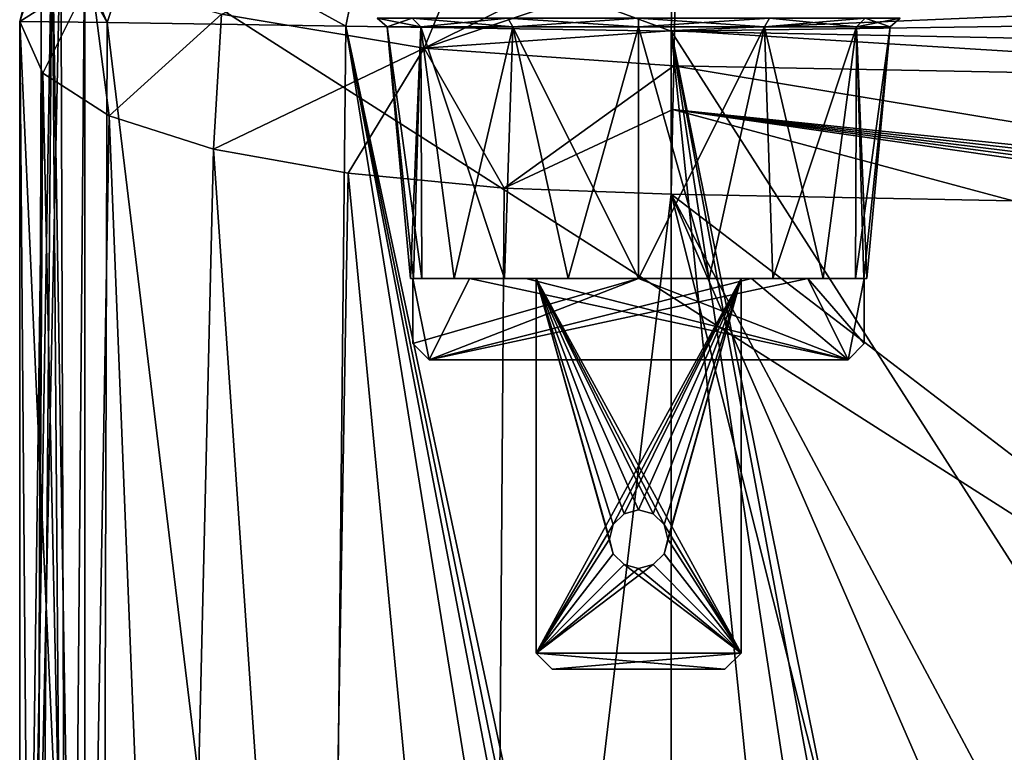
# Model space of a CAD drawing. Extents: x -200 to 200, y -434 to 356.
# Tile 4 of 256: x -194 to -164, y -396 to -373. Entities that reach past the tile are written whole.
import ezdxf

# ---------------------------------------------------------------- set-up
doc = ezdxf.new("R2010")
doc.units = 0
doc.header["$LTSCALE"] = 52.148148
for name, color, linetype in [('1', 7, 'CONTINUOUS'), ('12', 7, 'CONTINUOUS'), ('122', 7, 'CONTINUOUS'), ('125', 7, 'CONTINUOUS'), ('127', 7, 'CONTINUOUS'), ('13', 7, 'CONTINUOUS'), ('130', 7, 'CONTINUOUS'), ('131', 7, 'CONTINUOUS'), ('132', 7, 'CONTINUOUS'), ('146', 7, 'CONTINUOUS'), ('20', 7, 'CONTINUOUS'), ('243', 7, 'CONTINUOUS'), ('244', 7, 'CONTINUOUS'), ('255', 7, 'CONTINUOUS'), ('278', 7, 'CONTINUOUS'), ('279', 7, 'CONTINUOUS'), ('285', 7, 'CONTINUOUS'), ('286', 7, 'CONTINUOUS'), ('287', 7, 'CONTINUOUS'), ('288', 7, 'CONTINUOUS'), ('289', 7, 'CONTINUOUS'), ('290', 7, 'CONTINUOUS'), ('291', 7, 'CONTINUOUS'), ('292', 7, 'CONTINUOUS'), ('293', 7, 'CONTINUOUS'), ('294', 7, 'CONTINUOUS'), ('295', 7, 'CONTINUOUS'), ('296', 7, 'CONTINUOUS'), ('297', 7, 'CONTINUOUS'), ('298', 7, 'CONTINUOUS'), ('299', 7, 'CONTINUOUS'), ('300', 7, 'CONTINUOUS'), ('301', 7, 'CONTINUOUS'), ('302', 7, 'CONTINUOUS'), ('303', 7, 'CONTINUOUS'), ('304', 7, 'CONTINUOUS'), ('305', 7, 'CONTINUOUS'), ('306', 7, 'CONTINUOUS'), ('4', 7, 'CONTINUOUS'), ('6', 7, 'CONTINUOUS'), ('9', 7, 'CONTINUOUS')]:
    doc.layers.add(name, color=color, linetype=linetype)

msp = doc.modelspace()

# ---------------------------------------------------------------- linework, layer by layer
at = {"layer": '1', "color": 7, "linetype": 'CONTINUOUS'}
for points in [[(-174, -424.2, -20), (-174, -378.605, -20), (-162.557, -424.2, -20), (-174, -424.2, -20)], [(-174, -378.605, -20), (-163.507, -378.816, -20), (-159.576, -389.664, -20), (-174, -378.605, -20)], [(-162.557, -424.2, -20), (-174, -378.605, -20), (-158.546, -414.151, -20), (-162.557, -424.2, -20)], [(-158.546, -414.151, -20), (-174, -378.605, -20), (-161.521, -402.011, -20), (-158.546, -414.151, -20)], [(-161.521, -402.011, -20), (-174, -378.605, -20), (-159.576, -389.664, -20), (-161.521, -402.011, -20)]]:
    msp.add_3dface(points, dxfattribs=at)
at = {"layer": '12', "color": 7, "linetype": 'CONTINUOUS'}
for points in [[(-173.899, -373.587, -18.649), (-173.858, -371.512, -17.048), (-143.801, -372.299, -17.226), (-173.899, -373.587, -18.649)], [(-148.644, -375.146, -19.179), (-173.899, -373.587, -18.649), (-143.801, -372.299, -17.226), (-148.644, -375.146, -19.179)], [(-173.921, -374.667, -19.192), (-173.899, -373.587, -18.649), (-148.644, -375.146, -19.179), (-173.921, -374.667, -19.192)], [(-173.948, -376.006, -19.656), (-173.921, -374.667, -19.192), (-152.29, -378.256, -19.969), (-173.948, -376.006, -19.656)], [(-152.29, -378.256, -19.969), (-173.921, -374.667, -19.192), (-148.644, -375.146, -19.179), (-152.29, -378.256, -19.969)], [(-174, -378.605, -20), (-173.948, -376.006, -19.656), (-163.507, -378.816, -20), (-174, -378.605, -20)], [(-173.948, -376.006, -19.656), (-153.013, -379.027, -20), (-163.507, -378.816, -20), (-173.948, -376.006, -19.656)], [(-153.013, -379.027, -20), (-173.948, -376.006, -19.656), (-152.833, -378.825, -19.998), (-153.013, -379.027, -20)], [(-152.661, -378.635, -19.992), (-173.948, -376.006, -19.656), (-152.474, -378.442, -19.982), (-152.661, -378.635, -19.992)], [(-173.948, -376.006, -19.656), (-152.661, -378.635, -19.992), (-152.833, -378.825, -19.998), (-173.948, -376.006, -19.656)], [(-152.474, -378.442, -19.982), (-173.948, -376.006, -19.656), (-152.29, -378.256, -19.969), (-152.474, -378.442, -19.982)]]:
    msp.add_3dface(points, dxfattribs=at)
at = {"layer": '122', "color": 7, "linetype": 'CONTINUOUS'}
for points in [[(-166.824, -420.663, 20), (-165.004, -421.912, 20), (-174, -373.604, 20), (-166.824, -420.663, 20)], [(-165.004, -421.912, 20), (-163.933, -423.693, 20), (-174, -373.604, 20), (-165.004, -421.912, 20)], [(-163.933, -423.693, 20), (-138.417, -429.2, 20), (-174, -373.604, 20), (-163.933, -423.693, 20)], [(-174, -373.604, 20), (-138.417, -429.2, 20), (-134.228, -374.405, 20), (-174, -373.604, 20)], [(-169.255, -420.2, 20), (-166.824, -420.663, 20), (-174, -373.604, 20), (-169.255, -420.2, 20)], [(-174, -420.2, 20), (-169.255, -420.2, 20), (-174, -373.604, 20), (-174, -420.2, 20)]]:
    msp.add_3dface(points, dxfattribs=at)
at = {"layer": '125', "color": 7, "linetype": 'CONTINUOUS'}
for points in [[(-194, -429.2, 0.025), (-192.737, -369.98, 0.025), (-192.536, -432.736, 0.025), (-194, -429.2, 0.025)], [(-193.009, -370.314, 0.025), (-192.737, -369.98, 0.025), (-194, -429.2, 0.025), (-193.009, -370.314, 0.025)], [(-192.737, -369.98, 0.025), (-192, -370.241, 0.025), (-192.536, -432.736, 0.025), (-192.737, -369.98, 0.025)], [(-192, -370.241, 0.025), (-192, -432.2, 0.025), (-192.536, -432.736, 0.025), (-192, -370.241, 0.025)], [(-194, -373.302, 0.025), (-193.009, -370.314, 0.025), (-194, -429.2, 0.025), (-194, -373.302, 0.025)]]:
    msp.add_3dface(points, dxfattribs=at)
at = {"layer": '127', "color": 7, "linetype": 'CONTINUOUS'}
for points in [[(-192, -370.241, 0.025), (-192, -370.241), (-192, -432.2), (-192, -370.241, 0.025)], [(-192, -432.2, 0.025), (-192, -370.241, 0.025), (-192, -432.2), (-192, -432.2, 0.025)]]:
    msp.add_3dface(points, dxfattribs=at)
at = {"layer": '13', "color": 7, "linetype": 'CONTINUOUS'}
for points in [[(-187.802, -373.086, -13.117), (-179.904, -370.029, -14.353), (-181.587, -374.125, -17.542), (-187.802, -373.086, -13.117)], [(-179.904, -370.029, -14.353), (-173.832, -370.257, -15.503), (-181.587, -374.125, -17.542), (-179.904, -370.029, -14.353)], [(-181.587, -374.125, -17.542), (-173.832, -370.257, -15.503), (-173.858, -371.512, -17.048), (-181.587, -374.125, -17.542)], [(-194, -373.302, -0.025), (-193.332, -370.709, -0.025), (-191.806, -371.916, -6.941), (-194, -373.302, -0.025)], [(-173.899, -373.587, -18.649), (-181.587, -374.125, -17.542), (-173.858, -371.512, -17.048), (-173.899, -373.587, -18.649)], [(-193.293, -374.898, -5.27), (-194, -373.302, -0.025), (-191.806, -371.916, -6.941), (-193.293, -374.898, -5.27)], [(-191.256, -376.208, -10.111), (-193.293, -374.898, -5.27), (-191.806, -371.916, -6.941), (-191.256, -376.208, -10.111)], [(-191.256, -376.208, -10.111), (-191.806, -371.916, -6.941), (-187.802, -373.086, -13.117), (-191.256, -376.208, -10.111)], [(-188.054, -377.232, -14.23), (-191.256, -376.208, -10.111), (-187.802, -373.086, -13.117), (-188.054, -377.232, -14.23)], [(-188.054, -377.232, -14.23), (-187.802, -373.086, -13.117), (-181.587, -374.125, -17.542), (-188.054, -377.232, -14.23)], [(-173.921, -374.667, -19.192), (-181.587, -374.125, -17.542), (-173.899, -373.587, -18.649), (-173.921, -374.667, -19.192)], [(-183.917, -377.969, -17.368), (-188.054, -377.232, -14.23), (-181.587, -374.125, -17.542), (-183.917, -377.969, -17.368)], [(-179.128, -378.425, -19.331), (-183.917, -377.969, -17.368), (-181.587, -374.125, -17.542), (-179.128, -378.425, -19.331)], [(-179.128, -378.425, -19.331), (-181.587, -374.125, -17.542), (-173.921, -374.667, -19.192), (-179.128, -378.425, -19.331)], [(-179.128, -378.425, -19.331), (-173.921, -374.667, -19.192), (-173.948, -376.006, -19.656), (-179.128, -378.425, -19.331)], [(-174, -378.605, -20), (-179.128, -378.425, -19.331), (-173.948, -376.006, -19.656), (-174, -378.605, -20)]]:
    msp.add_3dface(points, dxfattribs=at)
at = {"layer": '130', "color": 7, "linetype": 'CONTINUOUS'}
for points in [[(-194, -373.302, 0.025), (-191.477, -429.2, 9.724), (-191.312, -373.342, 10.014), (-194, -373.302, 0.025)], [(-194, -373.302, 0.025), (-194, -429.2, 0.025), (-191.477, -429.2, 9.724), (-194, -373.302, 0.025)], [(-191.477, -429.2, 9.724), (-184.565, -429.2, 16.982), (-191.312, -373.342, 10.014), (-191.477, -429.2, 9.724)], [(-191.312, -373.342, 10.014), (-184.565, -429.2, 16.982), (-183.993, -373.453, 17.324), (-191.312, -373.342, 10.014)], [(-184.565, -429.2, 16.982), (-175, -429.2, 19.975), (-183.993, -373.453, 17.324), (-184.565, -429.2, 16.982)], [(-174, -420.2, 20), (-183.993, -373.453, 17.324), (-174.5, -420.2, 19.994), (-174, -420.2, 20)], [(-174, -420.2, 20), (-174, -373.604, 20), (-183.993, -373.453, 17.324), (-174, -420.2, 20)], [(-175, -429.2, 19.975), (-175, -420.2, 19.975), (-183.993, -373.453, 17.324), (-175, -429.2, 19.975)], [(-183.993, -373.453, 17.324), (-175, -420.2, 19.975), (-174.5, -420.2, 19.994), (-183.993, -373.453, 17.324)]]:
    msp.add_3dface(points, dxfattribs=at)
at = {"layer": '131', "color": 7, "linetype": 'CONTINUOUS'}
for points in [[(-192.737, -369.98, 0.025), (-193.009, -370.314, 0.025), (-191.312, -373.342, 10.014), (-192.737, -369.98, 0.025)], [(-192.737, -369.98, 0.025), (-191.312, -373.342, 10.014), (-190.209, -370.03, 9.417), (-192.737, -369.98, 0.025)], [(-191.312, -373.342, 10.014), (-183.993, -373.453, 17.324), (-190.209, -370.03, 9.417), (-191.312, -373.342, 10.014)], [(-183.993, -373.453, 17.324), (-183.328, -370.169, 16.288), (-190.209, -370.03, 9.417), (-183.993, -373.453, 17.324)], [(-183.993, -373.453, 17.324), (-174, -373.604, 20), (-183.328, -370.169, 16.288), (-183.993, -373.453, 17.324)], [(-174, -373.604, 20), (-173.935, -370.358, 18.803), (-183.328, -370.169, 16.288), (-174, -373.604, 20)], [(-193.009, -370.314, 0.025), (-194, -373.302, 0.025), (-191.312, -373.342, 10.014), (-193.009, -370.314, 0.025)]]:
    msp.add_3dface(points, dxfattribs=at)
at = {"layer": '132', "color": 7, "linetype": 'CONTINUOUS'}
for points in [[(-174, -373.604, 20), (-94.401, -372.467, 19.183), (-173.935, -370.358, 18.803), (-174, -373.604, 20)], [(-174, -373.604, 20), (-134.228, -374.405, 20), (-94.401, -372.467, 19.183), (-174, -373.604, 20)]]:
    msp.add_3dface(points, dxfattribs=at)
at = {"layer": '146', "color": 7, "linetype": 'CONTINUOUS'}
for points in [[(-192, -370.241), (-94.396, -372.206), (-192, -432.2), (-192, -370.241)], [(-192, -432.2), (-94.396, -372.206), (-95, -432.2), (-192, -432.2)]]:
    msp.add_3dface(points, dxfattribs=at)
at = {"layer": '20', "color": 7, "linetype": 'CONTINUOUS'}
for points in [[(-192, -370.241), (-192, -432.2), (-95, -432.2), (-192, -370.241)], [(-94.396, -372.206), (-192, -370.241), (-95, -432.2), (-94.396, -372.206)]]:
    msp.add_3dface(points, dxfattribs=at)
at = {"layer": '243', "linetype": 'CONTINUOUS'}
for points in [[(-181.927, -381.2, 0.5), (-182, -381.2), (-181.927, -381.2, -0.5), (-181.927, -381.2, 0.5)], [(-181.914, -381.2, 1.095), (-182, -381.2), (-181.927, -381.2, 0.5), (-181.914, -381.2, 1.095)], [(-182, -381.2), (-181.914, -381.2, -1.095), (-181.927, -381.2, -0.5), (-182, -381.2)], [(-180.195, -381.2, 0.5), (-168.086, -381.2, 1.095), (-181.927, -381.2, 0.5), (-180.195, -381.2, 0.5)], [(-168.086, -381.2, 1.095), (-181.914, -381.2, 1.095), (-181.927, -381.2, 0.5), (-168.086, -381.2, 1.095)], [(-181.927, -381.2, -0.5), (-181.914, -381.2, -1.095), (-175, -381.2, -0.5), (-181.927, -381.2, -0.5)], [(-181.657, -381.2, -2.163), (-168.086, -381.2, -1.095), (-181.914, -381.2, -1.095), (-181.657, -381.2, -2.163)], [(-181.914, -381.2, -1.095), (-168.086, -381.2, -1.095), (-168.073, -381.2, -0.5), (-181.914, -381.2, -1.095)], [(-168.343, -381.2, 2.163), (-181.914, -381.2, 1.095), (-168.086, -381.2, 1.095), (-168.343, -381.2, 2.163)], [(-181.657, -381.2, 2.163), (-181.914, -381.2, 1.095), (-168.343, -381.2, 2.163), (-181.657, -381.2, 2.163)], [(-169.805, -381.2, -0.5), (-181.914, -381.2, -1.095), (-168.073, -381.2, -0.5), (-169.805, -381.2, -0.5)], [(-171.537, -381.2, -0.5), (-181.914, -381.2, -1.095), (-169.805, -381.2, -0.5), (-171.537, -381.2, -0.5)], [(-175, -381.2, -0.5), (-181.914, -381.2, -1.095), (-171.537, -381.2, -0.5), (-175, -381.2, -0.5)], [(-168.343, -381.2, -2.163), (-168.086, -381.2, -1.095), (-181.657, -381.2, -2.163), (-168.343, -381.2, -2.163)], [(-168.343, -381.2, -2.163), (-181.657, -381.2, -2.163), (-178.15, -381.2, -3.7), (-168.343, -381.2, -2.163)], [(-181.657, -381.2, -2.163), (-180.663, -381.2, -4.115), (-178.15, -381.2, -3.7), (-181.657, -381.2, -2.163)], [(-181.657, -381.2, 2.163), (-171.85, -381.2, 3.7), (-178.15, -381.2, 3.7), (-181.657, -381.2, 2.163)], [(-181.657, -381.2, 2.163), (-168.343, -381.2, 2.163), (-171.85, -381.2, 3.7), (-181.657, -381.2, 2.163)], [(-180.663, -381.2, 4.115), (-181.657, -381.2, 2.163), (-178.15, -381.2, 3.7), (-180.663, -381.2, 4.115)], [(-180.663, -381.2, -4.115), (-179.114, -381.2, -5.663), (-178.15, -381.2, -4.5), (-180.663, -381.2, -4.115)], [(-178.15, -381.2, 4.5), (-180.663, -381.2, 4.115), (-178.15, -381.2, 3.7), (-178.15, -381.2, 4.5)], [(-170.886, -381.2, 5.663), (-180.663, -381.2, 4.115), (-178.15, -381.2, 4.5), (-170.886, -381.2, 5.663)], [(-179.114, -381.2, 5.663), (-180.663, -381.2, 4.115), (-170.886, -381.2, 5.663), (-179.114, -381.2, 5.663)], [(-178.15, -381.2, -3.7), (-180.663, -381.2, -4.115), (-178.15, -381.2, -4.5), (-178.15, -381.2, -3.7)], [(-178.463, -381.2, 0.5), (-168.086, -381.2, 1.095), (-180.195, -381.2, 0.5), (-178.463, -381.2, 0.5)], [(-177.163, -381.2, 6.657), (-179.114, -381.2, 5.663), (-172.837, -381.2, 6.657), (-177.163, -381.2, 6.657)], [(-172.837, -381.2, 6.657), (-179.114, -381.2, 5.663), (-170.886, -381.2, 5.663), (-172.837, -381.2, 6.657)], [(-178.15, -381.2, -4.5), (-179.114, -381.2, -5.663), (-171.85, -381.2, -4.5), (-178.15, -381.2, -4.5)], [(-177.163, -381.2, -6.657), (-170.886, -381.2, -5.663), (-179.114, -381.2, -5.663), (-177.163, -381.2, -6.657)], [(-170.886, -381.2, -5.663), (-169.337, -381.2, -4.115), (-179.114, -381.2, -5.663), (-170.886, -381.2, -5.663)], [(-179.114, -381.2, -5.663), (-169.337, -381.2, -4.115), (-171.85, -381.2, -4.5), (-179.114, -381.2, -5.663)], [(-175, -381.2, 0.5), (-168.086, -381.2, 1.095), (-178.463, -381.2, 0.5), (-175, -381.2, 0.5)], [(-171.85, -381.2, 4.5), (-170.886, -381.2, 5.663), (-178.15, -381.2, 4.5), (-171.85, -381.2, 4.5)], [(-171.85, -381.2, -3.7), (-168.343, -381.2, -2.163), (-178.15, -381.2, -3.7), (-171.85, -381.2, -3.7)], [(-175, -381.2, 7), (-177.163, -381.2, 6.657), (-172.837, -381.2, 6.657), (-175, -381.2, 7)], [(-175, -381.2, -7), (-172.837, -381.2, -6.657), (-177.163, -381.2, -6.657), (-175, -381.2, -7)], [(-172.837, -381.2, -6.657), (-170.886, -381.2, -5.663), (-177.163, -381.2, -6.657), (-172.837, -381.2, -6.657)], [(-171.537, -381.2, 0.5), (-168.086, -381.2, 1.095), (-175, -381.2, 0.5), (-171.537, -381.2, 0.5)], [(-171.85, -381.2, 3.7), (-169.337, -381.2, 4.115), (-171.85, -381.2, 4.5), (-171.85, -381.2, 3.7)], [(-168.343, -381.2, 2.163), (-169.337, -381.2, 4.115), (-171.85, -381.2, 3.7), (-168.343, -381.2, 2.163)], [(-169.337, -381.2, 4.115), (-170.886, -381.2, 5.663), (-171.85, -381.2, 4.5), (-169.337, -381.2, 4.115)], [(-169.337, -381.2, -4.115), (-171.85, -381.2, -3.7), (-171.85, -381.2, -4.5), (-169.337, -381.2, -4.115)], [(-169.337, -381.2, -4.115), (-168.343, -381.2, -2.163), (-171.85, -381.2, -3.7), (-169.337, -381.2, -4.115)], [(-169.805, -381.2, 0.5), (-168.086, -381.2, 1.095), (-171.537, -381.2, 0.5), (-169.805, -381.2, 0.5)], [(-168.073, -381.2, 0.5), (-168.086, -381.2, 1.095), (-169.805, -381.2, 0.5), (-168.073, -381.2, 0.5)], [(-168.086, -381.2, -1.095), (-168, -381.2), (-168.073, -381.2, -0.5), (-168.086, -381.2, -1.095)], [(-168, -381.2), (-168.086, -381.2, 1.095), (-168.073, -381.2, 0.5), (-168, -381.2)], [(-168, -381.2), (-168.073, -381.2, 0.5), (-168.073, -381.2, -0.5), (-168, -381.2)]]:
    msp.add_3dface(points, dxfattribs=at)
at = {"layer": '244', "linetype": 'CONTINUOUS'}
for points in [[(-182, -381.2), (-182.725, -373.472), (-181.69, -373.472, -3.862), (-182, -381.2)], [(-181.914, -381.2, -1.095), (-182, -381.2), (-181.69, -373.472, -3.862), (-181.914, -381.2, -1.095)], [(-181.657, -381.2, -2.163), (-181.914, -381.2, -1.095), (-181.69, -373.472, -3.862), (-181.657, -381.2, -2.163)], [(-180.663, -381.2, -4.115), (-181.657, -381.2, -2.163), (-181.69, -373.472, -3.862), (-180.663, -381.2, -4.115)], [(-178.863, -373.472, -6.689), (-180.663, -381.2, -4.115), (-181.69, -373.472, -3.862), (-178.863, -373.472, -6.689)], [(-179.114, -381.2, -5.663), (-180.663, -381.2, -4.115), (-178.863, -373.472, -6.689), (-179.114, -381.2, -5.663)], [(-177.163, -381.2, -6.657), (-179.114, -381.2, -5.663), (-178.863, -373.472, -6.689), (-177.163, -381.2, -6.657)], [(-175, -373.472, -7.725), (-177.163, -381.2, -6.657), (-178.863, -373.472, -6.689), (-175, -373.472, -7.725)], [(-175, -381.2, -7), (-177.163, -381.2, -6.657), (-175, -373.472, -7.725), (-175, -381.2, -7)], [(-172.837, -381.2, -6.657), (-175, -381.2, -7), (-171.137, -373.472, -6.689), (-172.837, -381.2, -6.657)], [(-171.137, -373.472, -6.689), (-175, -381.2, -7), (-175, -373.472, -7.725), (-171.137, -373.472, -6.689)], [(-170.886, -381.2, -5.663), (-172.837, -381.2, -6.657), (-171.137, -373.472, -6.689), (-170.886, -381.2, -5.663)], [(-168.31, -373.472, -3.862), (-170.886, -381.2, -5.663), (-171.137, -373.472, -6.689), (-168.31, -373.472, -3.862)], [(-169.337, -381.2, -4.115), (-170.886, -381.2, -5.663), (-168.31, -373.472, -3.862), (-169.337, -381.2, -4.115)], [(-168.343, -381.2, -2.163), (-169.337, -381.2, -4.115), (-168.31, -373.472, -3.862), (-168.343, -381.2, -2.163)], [(-168.086, -381.2, -1.095), (-168.343, -381.2, -2.163), (-167.275, -373.472), (-168.086, -381.2, -1.095)], [(-167.275, -373.472), (-168.343, -381.2, -2.163), (-168.31, -373.472, -3.862), (-167.275, -373.472)], [(-168, -381.2), (-168.086, -381.2, -1.095), (-167.275, -373.472), (-168, -381.2)]]:
    msp.add_3dface(points, dxfattribs=at)
at = {"layer": '255', "linetype": 'CONTINUOUS'}
for points in [[(-182.725, -373.472), (-181.657, -381.2, 2.163), (-181.69, -373.472, 3.862), (-182.725, -373.472)], [(-182, -381.2), (-181.914, -381.2, 1.095), (-182.725, -373.472), (-182, -381.2)], [(-181.914, -381.2, 1.095), (-181.657, -381.2, 2.163), (-182.725, -373.472), (-181.914, -381.2, 1.095)], [(-180.663, -381.2, 4.115), (-179.114, -381.2, 5.663), (-181.69, -373.472, 3.862), (-180.663, -381.2, 4.115)], [(-181.69, -373.472, 3.862), (-179.114, -381.2, 5.663), (-178.863, -373.472, 6.689), (-181.69, -373.472, 3.862)], [(-181.657, -381.2, 2.163), (-180.663, -381.2, 4.115), (-181.69, -373.472, 3.862), (-181.657, -381.2, 2.163)], [(-179.114, -381.2, 5.663), (-177.163, -381.2, 6.657), (-178.863, -373.472, 6.689), (-179.114, -381.2, 5.663)], [(-177.163, -381.2, 6.657), (-175, -381.2, 7), (-178.863, -373.472, 6.689), (-177.163, -381.2, 6.657)], [(-178.863, -373.472, 6.689), (-175, -381.2, 7), (-175, -373.472, 7.725), (-178.863, -373.472, 6.689)], [(-175, -381.2, 7), (-172.837, -381.2, 6.657), (-175, -373.472, 7.725), (-175, -381.2, 7)], [(-175, -373.472, 7.725), (-172.837, -381.2, 6.657), (-171.137, -373.472, 6.689), (-175, -373.472, 7.725)], [(-172.837, -381.2, 6.657), (-170.886, -381.2, 5.663), (-171.137, -373.472, 6.689), (-172.837, -381.2, 6.657)], [(-170.886, -381.2, 5.663), (-169.337, -381.2, 4.115), (-171.137, -373.472, 6.689), (-170.886, -381.2, 5.663)], [(-171.137, -373.472, 6.689), (-169.337, -381.2, 4.115), (-168.31, -373.472, 3.862), (-171.137, -373.472, 6.689)], [(-169.337, -381.2, 4.115), (-168.343, -381.2, 2.163), (-168.31, -373.472, 3.862), (-169.337, -381.2, 4.115)], [(-168.343, -381.2, 2.163), (-168.086, -381.2, 1.095), (-168.31, -373.472, 3.862), (-168.343, -381.2, 2.163)], [(-168, -381.2), (-167.275, -373.472), (-168.31, -373.472, 3.862), (-168, -381.2)], [(-168.086, -381.2, 1.095), (-168, -381.2), (-168.31, -373.472, 3.862), (-168.086, -381.2, 1.095)]]:
    msp.add_3dface(points, dxfattribs=at)
at = {"layer": '278', "linetype": 'CONTINUOUS'}
for points in [[(-182.725, -373.472), (-183.023, -373.2), (-181.949, -373.2, -4.011), (-182.725, -373.472)], [(-181.69, -373.472, -3.862), (-182.725, -373.472), (-181.949, -373.2, -4.011), (-181.69, -373.472, -3.862)], [(-181.69, -373.472, -3.862), (-181.949, -373.2, -4.011), (-179.012, -373.2, -6.948), (-181.69, -373.472, -3.862)], [(-178.863, -373.472, -6.689), (-181.69, -373.472, -3.862), (-179.012, -373.2, -6.948), (-178.863, -373.472, -6.689)], [(-178.863, -373.472, -6.689), (-179.012, -373.2, -6.948), (-175, -373.2, -8.023), (-178.863, -373.472, -6.689)], [(-175, -373.472, -7.725), (-178.863, -373.472, -6.689), (-175, -373.2, -8.023), (-175, -373.472, -7.725)], [(-175, -373.472, -7.725), (-175, -373.2, -8.023), (-170.988, -373.2, -6.948), (-175, -373.472, -7.725)], [(-171.137, -373.472, -6.689), (-175, -373.472, -7.725), (-170.988, -373.2, -6.948), (-171.137, -373.472, -6.689)], [(-171.137, -373.472, -6.689), (-170.988, -373.2, -6.948), (-168.051, -373.2, -4.011), (-171.137, -373.472, -6.689)], [(-168.31, -373.472, -3.862), (-171.137, -373.472, -6.689), (-168.051, -373.2, -4.011), (-168.31, -373.472, -3.862)], [(-166.977, -373.2), (-168.31, -373.472, -3.862), (-168.051, -373.2, -4.011), (-166.977, -373.2)], [(-167.275, -373.472), (-168.31, -373.472, -3.862), (-166.977, -373.2), (-167.275, -373.472)]]:
    msp.add_3dface(points, dxfattribs=at)
at = {"layer": '279', "linetype": 'CONTINUOUS'}
for points in [[(-183.023, -373.2), (-182.725, -373.472), (-181.69, -373.472, 3.862), (-183.023, -373.2)], [(-181.949, -373.2, 4.011), (-183.023, -373.2), (-181.69, -373.472, 3.862), (-181.949, -373.2, 4.011)], [(-181.949, -373.2, 4.011), (-181.69, -373.472, 3.862), (-178.863, -373.472, 6.689), (-181.949, -373.2, 4.011)], [(-179.012, -373.2, 6.948), (-181.949, -373.2, 4.011), (-178.863, -373.472, 6.689), (-179.012, -373.2, 6.948)], [(-179.012, -373.2, 6.948), (-178.863, -373.472, 6.689), (-175, -373.472, 7.725), (-179.012, -373.2, 6.948)], [(-175, -373.2, 8.023), (-179.012, -373.2, 6.948), (-175, -373.472, 7.725), (-175, -373.2, 8.023)], [(-175, -373.2, 8.023), (-175, -373.472, 7.725), (-171.137, -373.472, 6.689), (-175, -373.2, 8.023)], [(-170.988, -373.2, 6.948), (-175, -373.2, 8.023), (-171.137, -373.472, 6.689), (-170.988, -373.2, 6.948)], [(-170.988, -373.2, 6.948), (-171.137, -373.472, 6.689), (-168.31, -373.472, 3.862), (-170.988, -373.2, 6.948)], [(-168.051, -373.2, 4.011), (-170.988, -373.2, 6.948), (-168.31, -373.472, 3.862), (-168.051, -373.2, 4.011)], [(-167.275, -373.472), (-168.051, -373.2, 4.011), (-168.31, -373.472, 3.862), (-167.275, -373.472)], [(-167.275, -373.472), (-166.977, -373.2), (-168.051, -373.2, 4.011), (-167.275, -373.472)]]:
    msp.add_3dface(points, dxfattribs=at)
at = {"layer": '285', "linetype": 'CONTINUOUS'}
for points in [[(-177.65, -393.2, -3.7), (-177.65, -393.2, -4.5), (-172.35, -393.2, -3.7), (-177.65, -393.2, -3.7)], [(-177.65, -393.2, 4.5), (-177.65, -393.2, 3.7), (-172.35, -393.2, 4.5), (-177.65, -393.2, 4.5)], [(-177.65, -393.2, 3.7), (-172.35, -393.2, 3.7), (-172.35, -393.2, 4.5), (-177.65, -393.2, 3.7)], [(-177.65, -393.2, -4.5), (-172.35, -393.2, -4.5), (-172.35, -393.2, -3.7), (-177.65, -393.2, -4.5)]]:
    msp.add_3dface(points, dxfattribs=at)
at = {"layer": '286', "linetype": 'CONTINUOUS'}
for points in [[(-171.85, -392.7, 3.7), (-171.85, -381.2, 3.7), (-171.85, -392.7, 4.5), (-171.85, -392.7, 3.7)], [(-171.85, -381.2, 3.7), (-171.85, -381.2, 4.5), (-171.85, -392.7, 4.5), (-171.85, -381.2, 3.7)]]:
    msp.add_3dface(points, dxfattribs=at)
at = {"layer": '287', "linetype": 'CONTINUOUS'}
for points in [[(-171.85, -381.2, 4.5), (-178.15, -381.2, 4.5), (-178.15, -392.7, 4.5), (-171.85, -381.2, 4.5)], [(-171.85, -381.2, 4.5), (-178.15, -392.7, 4.5), (-175.779, -388.75, 4.5), (-171.85, -381.2, 4.5)], [(-175.45, -388.421, 4.5), (-171.85, -381.2, 4.5), (-175.779, -388.75, 4.5), (-175.45, -388.421, 4.5)], [(-175, -388.3, 4.5), (-171.85, -381.2, 4.5), (-175.45, -388.421, 4.5), (-175, -388.3, 4.5)], [(-174.55, -388.421, 4.5), (-171.85, -381.2, 4.5), (-175, -388.3, 4.5), (-174.55, -388.421, 4.5)], [(-174.221, -388.75, 4.5), (-171.85, -381.2, 4.5), (-174.55, -388.421, 4.5), (-174.221, -388.75, 4.5)], [(-171.85, -392.7, 4.5), (-171.85, -381.2, 4.5), (-174.221, -389.65, 4.5), (-171.85, -392.7, 4.5)], [(-174.221, -389.65, 4.5), (-171.85, -381.2, 4.5), (-174.1, -389.2, 4.5), (-174.221, -389.65, 4.5)], [(-174.1, -389.2, 4.5), (-171.85, -381.2, 4.5), (-174.221, -388.75, 4.5), (-174.1, -389.2, 4.5)], [(-175.779, -388.75, 4.5), (-178.15, -392.7, 4.5), (-175.9, -389.2, 4.5), (-175.779, -388.75, 4.5)], [(-175.9, -389.2, 4.5), (-178.15, -392.7, 4.5), (-175.779, -389.65, 4.5), (-175.9, -389.2, 4.5)], [(-175.779, -389.65, 4.5), (-178.15, -392.7, 4.5), (-175.45, -389.979, 4.5), (-175.779, -389.65, 4.5)], [(-174.55, -389.979, 4.5), (-171.85, -392.7, 4.5), (-174.221, -389.65, 4.5), (-174.55, -389.979, 4.5)], [(-178.15, -392.7, 4.5), (-171.85, -392.7, 4.5), (-174.55, -389.979, 4.5), (-178.15, -392.7, 4.5)], [(-175, -390.1, 4.5), (-178.15, -392.7, 4.5), (-174.55, -389.979, 4.5), (-175, -390.1, 4.5)], [(-178.15, -392.7, 4.5), (-175, -390.1, 4.5), (-175.45, -389.979, 4.5), (-178.15, -392.7, 4.5)], [(-177.65, -393.2, 4.5), (-171.85, -392.7, 4.5), (-178.15, -392.7, 4.5), (-177.65, -393.2, 4.5)], [(-177.65, -393.2, 4.5), (-172.35, -393.2, 4.5), (-171.85, -392.7, 4.5), (-177.65, -393.2, 4.5)]]:
    msp.add_3dface(points, dxfattribs=at)
at = {"layer": '288', "linetype": 'CONTINUOUS'}
for points in [[(-178.15, -392.7, 4.5), (-178.15, -381.2, 4.5), (-178.15, -392.7, 3.7), (-178.15, -392.7, 4.5)], [(-178.15, -381.2, 4.5), (-178.15, -381.2, 3.7), (-178.15, -392.7, 3.7), (-178.15, -381.2, 4.5)]]:
    msp.add_3dface(points, dxfattribs=at)
at = {"layer": '289', "linetype": 'CONTINUOUS'}
for points in [[(-174.55, -388.421, 3.7), (-178.15, -381.2, 3.7), (-174.221, -388.75, 3.7), (-174.55, -388.421, 3.7)], [(-175, -388.3, 3.7), (-178.15, -381.2, 3.7), (-174.55, -388.421, 3.7), (-175, -388.3, 3.7)], [(-175.45, -388.421, 3.7), (-178.15, -381.2, 3.7), (-175, -388.3, 3.7), (-175.45, -388.421, 3.7)], [(-175.779, -388.75, 3.7), (-178.15, -381.2, 3.7), (-175.45, -388.421, 3.7), (-175.779, -388.75, 3.7)], [(-175.9, -389.2, 3.7), (-178.15, -381.2, 3.7), (-175.779, -388.75, 3.7), (-175.9, -389.2, 3.7)], [(-175.779, -389.65, 3.7), (-178.15, -381.2, 3.7), (-175.9, -389.2, 3.7), (-175.779, -389.65, 3.7)], [(-178.15, -392.7, 3.7), (-178.15, -381.2, 3.7), (-175.779, -389.65, 3.7), (-178.15, -392.7, 3.7)], [(-178.15, -381.2, 3.7), (-171.85, -392.7, 3.7), (-174.221, -388.75, 3.7), (-178.15, -381.2, 3.7)], [(-178.15, -381.2, 3.7), (-171.85, -381.2, 3.7), (-171.85, -392.7, 3.7), (-178.15, -381.2, 3.7)], [(-174.221, -388.75, 3.7), (-171.85, -392.7, 3.7), (-174.1, -389.2, 3.7), (-174.221, -388.75, 3.7)], [(-174.1, -389.2, 3.7), (-171.85, -392.7, 3.7), (-174.221, -389.65, 3.7), (-174.1, -389.2, 3.7)], [(-175.45, -389.979, 3.7), (-178.15, -392.7, 3.7), (-175.779, -389.65, 3.7), (-175.45, -389.979, 3.7)], [(-174.221, -389.65, 3.7), (-171.85, -392.7, 3.7), (-174.55, -389.979, 3.7), (-174.221, -389.65, 3.7)], [(-171.85, -392.7, 3.7), (-178.15, -392.7, 3.7), (-175.45, -389.979, 3.7), (-171.85, -392.7, 3.7)], [(-175, -390.1, 3.7), (-171.85, -392.7, 3.7), (-175.45, -389.979, 3.7), (-175, -390.1, 3.7)], [(-171.85, -392.7, 3.7), (-175, -390.1, 3.7), (-174.55, -389.979, 3.7), (-171.85, -392.7, 3.7)], [(-172.35, -393.2, 3.7), (-177.65, -393.2, 3.7), (-178.15, -392.7, 3.7), (-172.35, -393.2, 3.7)], [(-171.85, -392.7, 3.7), (-172.35, -393.2, 3.7), (-178.15, -392.7, 3.7), (-171.85, -392.7, 3.7)]]:
    msp.add_3dface(points, dxfattribs=at)
at = {"layer": '290', "linetype": 'CONTINUOUS'}
for points in [[(-171.85, -381.2, -3.7), (-178.15, -392.7, -3.7), (-175.779, -388.75, -3.7), (-171.85, -381.2, -3.7)], [(-171.85, -381.2, -3.7), (-178.15, -381.2, -3.7), (-178.15, -392.7, -3.7), (-171.85, -381.2, -3.7)], [(-175.45, -388.421, -3.7), (-171.85, -381.2, -3.7), (-175.779, -388.75, -3.7), (-175.45, -388.421, -3.7)], [(-175, -388.3, -3.7), (-171.85, -381.2, -3.7), (-175.45, -388.421, -3.7), (-175, -388.3, -3.7)], [(-174.55, -388.421, -3.7), (-171.85, -381.2, -3.7), (-175, -388.3, -3.7), (-174.55, -388.421, -3.7)], [(-174.221, -388.75, -3.7), (-171.85, -381.2, -3.7), (-174.55, -388.421, -3.7), (-174.221, -388.75, -3.7)], [(-171.85, -392.7, -3.7), (-171.85, -381.2, -3.7), (-174.221, -389.65, -3.7), (-171.85, -392.7, -3.7)], [(-174.221, -389.65, -3.7), (-171.85, -381.2, -3.7), (-174.1, -389.2, -3.7), (-174.221, -389.65, -3.7)], [(-174.1, -389.2, -3.7), (-171.85, -381.2, -3.7), (-174.221, -388.75, -3.7), (-174.1, -389.2, -3.7)], [(-175.779, -388.75, -3.7), (-178.15, -392.7, -3.7), (-175.9, -389.2, -3.7), (-175.779, -388.75, -3.7)], [(-175.9, -389.2, -3.7), (-178.15, -392.7, -3.7), (-175.779, -389.65, -3.7), (-175.9, -389.2, -3.7)], [(-175.779, -389.65, -3.7), (-178.15, -392.7, -3.7), (-175.45, -389.979, -3.7), (-175.779, -389.65, -3.7)], [(-174.55, -389.979, -3.7), (-171.85, -392.7, -3.7), (-174.221, -389.65, -3.7), (-174.55, -389.979, -3.7)], [(-178.15, -392.7, -3.7), (-175, -390.1, -3.7), (-175.45, -389.979, -3.7), (-178.15, -392.7, -3.7)], [(-175, -390.1, -3.7), (-178.15, -392.7, -3.7), (-174.55, -389.979, -3.7), (-175, -390.1, -3.7)], [(-178.15, -392.7, -3.7), (-171.85, -392.7, -3.7), (-174.55, -389.979, -3.7), (-178.15, -392.7, -3.7)], [(-178.15, -392.7, -3.7), (-177.65, -393.2, -3.7), (-171.85, -392.7, -3.7), (-178.15, -392.7, -3.7)], [(-177.65, -393.2, -3.7), (-172.35, -393.2, -3.7), (-171.85, -392.7, -3.7), (-177.65, -393.2, -3.7)]]:
    msp.add_3dface(points, dxfattribs=at)
at = {"layer": '291', "linetype": 'CONTINUOUS'}
for points in [[(-178.15, -392.7, -3.7), (-178.15, -381.2, -3.7), (-178.15, -392.7, -4.5), (-178.15, -392.7, -3.7)], [(-178.15, -381.2, -3.7), (-178.15, -381.2, -4.5), (-178.15, -392.7, -4.5), (-178.15, -381.2, -3.7)]]:
    msp.add_3dface(points, dxfattribs=at)
at = {"layer": '292', "linetype": 'CONTINUOUS'}
for points in [[(-178.15, -381.2, -4.5), (-171.85, -381.2, -4.5), (-171.85, -392.7, -4.5), (-178.15, -381.2, -4.5)], [(-178.15, -392.7, -4.5), (-178.15, -381.2, -4.5), (-175.779, -389.65, -4.5), (-178.15, -392.7, -4.5)], [(-178.15, -381.2, -4.5), (-171.85, -392.7, -4.5), (-174.221, -388.75, -4.5), (-178.15, -381.2, -4.5)], [(-175.779, -389.65, -4.5), (-178.15, -381.2, -4.5), (-175.9, -389.2, -4.5), (-175.779, -389.65, -4.5)], [(-175.9, -389.2, -4.5), (-178.15, -381.2, -4.5), (-175.779, -388.75, -4.5), (-175.9, -389.2, -4.5)], [(-175.779, -388.75, -4.5), (-178.15, -381.2, -4.5), (-175.45, -388.421, -4.5), (-175.779, -388.75, -4.5)], [(-175.45, -388.421, -4.5), (-178.15, -381.2, -4.5), (-175, -388.3, -4.5), (-175.45, -388.421, -4.5)], [(-175, -388.3, -4.5), (-178.15, -381.2, -4.5), (-174.55, -388.421, -4.5), (-175, -388.3, -4.5)], [(-174.55, -388.421, -4.5), (-178.15, -381.2, -4.5), (-174.221, -388.75, -4.5), (-174.55, -388.421, -4.5)], [(-174.221, -388.75, -4.5), (-171.85, -392.7, -4.5), (-174.1, -389.2, -4.5), (-174.221, -388.75, -4.5)], [(-174.1, -389.2, -4.5), (-171.85, -392.7, -4.5), (-174.221, -389.65, -4.5), (-174.1, -389.2, -4.5)], [(-175.45, -389.979, -4.5), (-178.15, -392.7, -4.5), (-175.779, -389.65, -4.5), (-175.45, -389.979, -4.5)], [(-174.221, -389.65, -4.5), (-171.85, -392.7, -4.5), (-174.55, -389.979, -4.5), (-174.221, -389.65, -4.5)], [(-171.85, -392.7, -4.5), (-178.15, -392.7, -4.5), (-175.45, -389.979, -4.5), (-171.85, -392.7, -4.5)], [(-175, -390.1, -4.5), (-171.85, -392.7, -4.5), (-175.45, -389.979, -4.5), (-175, -390.1, -4.5)], [(-171.85, -392.7, -4.5), (-175, -390.1, -4.5), (-174.55, -389.979, -4.5), (-171.85, -392.7, -4.5)], [(-172.35, -393.2, -4.5), (-178.15, -392.7, -4.5), (-171.85, -392.7, -4.5), (-172.35, -393.2, -4.5)], [(-172.35, -393.2, -4.5), (-177.65, -393.2, -4.5), (-178.15, -392.7, -4.5), (-172.35, -393.2, -4.5)]]:
    msp.add_3dface(points, dxfattribs=at)
at = {"layer": '293', "linetype": 'CONTINUOUS'}
for points in [[(-171.85, -381.2, -4.5), (-171.85, -381.2, -3.7), (-171.85, -392.7, -3.7), (-171.85, -381.2, -4.5)], [(-171.85, -381.2, -4.5), (-171.85, -392.7, -3.7), (-171.85, -392.7, -4.5), (-171.85, -381.2, -4.5)]]:
    msp.add_3dface(points, dxfattribs=at)
at = {"layer": '294', "linetype": 'CONTINUOUS'}
for points in [[(-172.35, -393.2, 3.7), (-171.85, -392.7, 3.7), (-171.85, -392.7, 4.5), (-172.35, -393.2, 3.7)], [(-172.35, -393.2, 4.5), (-172.35, -393.2, 3.7), (-171.85, -392.7, 4.5), (-172.35, -393.2, 4.5)]]:
    msp.add_3dface(points, dxfattribs=at)
at = {"layer": '295', "linetype": 'CONTINUOUS'}
for points in [[(-172.35, -393.2, -3.7), (-172.35, -393.2, -4.5), (-171.85, -392.7, -3.7), (-172.35, -393.2, -3.7)], [(-171.85, -392.7, -3.7), (-172.35, -393.2, -4.5), (-171.85, -392.7, -4.5), (-171.85, -392.7, -3.7)]]:
    msp.add_3dface(points, dxfattribs=at)
at = {"layer": '296', "linetype": 'CONTINUOUS'}
for points in [[(-177.65, -393.2, 3.7), (-177.65, -393.2, 4.5), (-178.15, -392.7, 3.7), (-177.65, -393.2, 3.7)], [(-177.65, -393.2, 4.5), (-178.15, -392.7, 4.5), (-178.15, -392.7, 3.7), (-177.65, -393.2, 4.5)]]:
    msp.add_3dface(points, dxfattribs=at)
at = {"layer": '297', "linetype": 'CONTINUOUS'}
for points in [[(-177.65, -393.2, -3.7), (-178.15, -392.7, -3.7), (-178.15, -392.7, -4.5), (-177.65, -393.2, -3.7)], [(-177.65, -393.2, -4.5), (-177.65, -393.2, -3.7), (-178.15, -392.7, -4.5), (-177.65, -393.2, -4.5)]]:
    msp.add_3dface(points, dxfattribs=at)
at = {"layer": '298', "linetype": 'CONTINUOUS'}
for points in [[(-175, -388.3, -3.7), (-175.45, -388.421, -3.7), (-175, -388.3, -4.5), (-175, -388.3, -3.7)], [(-175.45, -388.421, -3.7), (-175.45, -388.421, -4.5), (-175, -388.3, -4.5), (-175.45, -388.421, -3.7)], [(-175, -388.3, 4.5), (-175.45, -388.421, 4.5), (-175, -388.3, 3.7), (-175, -388.3, 4.5)], [(-175.45, -388.421, 4.5), (-175.45, -388.421, 3.7), (-175, -388.3, 3.7), (-175.45, -388.421, 4.5)], [(-175.45, -388.421, -3.7), (-175.779, -388.75, -3.7), (-175.45, -388.421, -4.5), (-175.45, -388.421, -3.7)], [(-175.779, -388.75, -3.7), (-175.779, -388.75, -4.5), (-175.45, -388.421, -4.5), (-175.779, -388.75, -3.7)], [(-175.45, -388.421, 4.5), (-175.779, -388.75, 4.5), (-175.45, -388.421, 3.7), (-175.45, -388.421, 4.5)], [(-175.779, -388.75, 4.5), (-175.779, -388.75, 3.7), (-175.45, -388.421, 3.7), (-175.779, -388.75, 4.5)], [(-175.779, -388.75, -3.7), (-175.9, -389.2, -3.7), (-175.779, -388.75, -4.5), (-175.779, -388.75, -3.7)], [(-175.9, -389.2, -3.7), (-175.9, -389.2, -4.5), (-175.779, -388.75, -4.5), (-175.9, -389.2, -3.7)], [(-175.779, -388.75, 4.5), (-175.9, -389.2, 4.5), (-175.779, -388.75, 3.7), (-175.779, -388.75, 4.5)], [(-175.9, -389.2, 4.5), (-175.9, -389.2, 3.7), (-175.779, -388.75, 3.7), (-175.9, -389.2, 4.5)], [(-175.779, -389.65, 4.5), (-175.779, -389.65, 3.7), (-175.9, -389.2, 3.7), (-175.779, -389.65, 4.5)], [(-175.779, -389.65, -3.7), (-175.779, -389.65, -4.5), (-175.9, -389.2, -4.5), (-175.779, -389.65, -3.7)], [(-175.9, -389.2, -3.7), (-175.779, -389.65, -3.7), (-175.9, -389.2, -4.5), (-175.9, -389.2, -3.7)], [(-175.9, -389.2, 4.5), (-175.779, -389.65, 4.5), (-175.9, -389.2, 3.7), (-175.9, -389.2, 4.5)], [(-175.45, -389.979, 4.5), (-175.45, -389.979, 3.7), (-175.779, -389.65, 3.7), (-175.45, -389.979, 4.5)], [(-175.779, -389.65, -3.7), (-175.45, -389.979, -3.7), (-175.779, -389.65, -4.5), (-175.779, -389.65, -3.7)], [(-175.45, -389.979, -3.7), (-175.45, -389.979, -4.5), (-175.779, -389.65, -4.5), (-175.45, -389.979, -3.7)], [(-175.779, -389.65, 4.5), (-175.45, -389.979, 4.5), (-175.779, -389.65, 3.7), (-175.779, -389.65, 4.5)], [(-175, -390.1, -3.7), (-175, -390.1, -4.5), (-175.45, -389.979, -4.5), (-175, -390.1, -3.7)], [(-175.45, -389.979, -3.7), (-175, -390.1, -3.7), (-175.45, -389.979, -4.5), (-175.45, -389.979, -3.7)], [(-175, -390.1, 4.5), (-175, -390.1, 3.7), (-175.45, -389.979, 3.7), (-175, -390.1, 4.5)], [(-175.45, -389.979, 4.5), (-175, -390.1, 4.5), (-175.45, -389.979, 3.7), (-175.45, -389.979, 4.5)]]:
    msp.add_3dface(points, dxfattribs=at)
at = {"layer": '299', "linetype": 'CONTINUOUS'}
for points in [[(-174.55, -388.421, -3.7), (-175, -388.3, -3.7), (-174.55, -388.421, -4.5), (-174.55, -388.421, -3.7)], [(-175, -388.3, -3.7), (-175, -388.3, -4.5), (-174.55, -388.421, -4.5), (-175, -388.3, -3.7)], [(-174.55, -388.421, 4.5), (-175, -388.3, 4.5), (-174.55, -388.421, 3.7), (-174.55, -388.421, 4.5)], [(-175, -388.3, 4.5), (-175, -388.3, 3.7), (-174.55, -388.421, 3.7), (-175, -388.3, 4.5)], [(-174.221, -388.75, -3.7), (-174.55, -388.421, -3.7), (-174.221, -388.75, -4.5), (-174.221, -388.75, -3.7)], [(-174.55, -388.421, -3.7), (-174.55, -388.421, -4.5), (-174.221, -388.75, -4.5), (-174.55, -388.421, -3.7)], [(-174.221, -388.75, 4.5), (-174.55, -388.421, 4.5), (-174.221, -388.75, 3.7), (-174.221, -388.75, 4.5)], [(-174.55, -388.421, 4.5), (-174.55, -388.421, 3.7), (-174.221, -388.75, 3.7), (-174.55, -388.421, 4.5)], [(-174.1, -389.2, -3.7), (-174.221, -388.75, -3.7), (-174.1, -389.2, -4.5), (-174.1, -389.2, -3.7)], [(-174.221, -388.75, -3.7), (-174.221, -388.75, -4.5), (-174.1, -389.2, -4.5), (-174.221, -388.75, -3.7)], [(-174.1, -389.2, 4.5), (-174.221, -388.75, 4.5), (-174.1, -389.2, 3.7), (-174.1, -389.2, 4.5)], [(-174.221, -388.75, 4.5), (-174.221, -388.75, 3.7), (-174.1, -389.2, 3.7), (-174.221, -388.75, 4.5)], [(-174.221, -389.65, -3.7), (-174.1, -389.2, -3.7), (-174.221, -389.65, -4.5), (-174.221, -389.65, -3.7)], [(-174.1, -389.2, -3.7), (-174.1, -389.2, -4.5), (-174.221, -389.65, -4.5), (-174.1, -389.2, -3.7)], [(-174.221, -389.65, 4.5), (-174.1, -389.2, 4.5), (-174.221, -389.65, 3.7), (-174.221, -389.65, 4.5)], [(-174.1, -389.2, 4.5), (-174.1, -389.2, 3.7), (-174.221, -389.65, 3.7), (-174.1, -389.2, 4.5)], [(-174.55, -389.979, -3.7), (-174.221, -389.65, -3.7), (-174.55, -389.979, -4.5), (-174.55, -389.979, -3.7)], [(-174.221, -389.65, -3.7), (-174.221, -389.65, -4.5), (-174.55, -389.979, -4.5), (-174.221, -389.65, -3.7)], [(-174.55, -389.979, 4.5), (-174.221, -389.65, 4.5), (-174.55, -389.979, 3.7), (-174.55, -389.979, 4.5)], [(-174.221, -389.65, 4.5), (-174.221, -389.65, 3.7), (-174.55, -389.979, 3.7), (-174.221, -389.65, 4.5)], [(-175, -390.1, -3.7), (-174.55, -389.979, -3.7), (-175, -390.1, -4.5), (-175, -390.1, -3.7)], [(-175, -390.1, -4.5), (-174.55, -389.979, -3.7), (-174.55, -389.979, -4.5), (-175, -390.1, -4.5)], [(-175, -390.1, 4.5), (-174.55, -389.979, 4.5), (-175, -390.1, 3.7), (-175, -390.1, 4.5)], [(-175, -390.1, 3.7), (-174.55, -389.979, 4.5), (-174.55, -389.979, 3.7), (-175, -390.1, 3.7)]]:
    msp.add_3dface(points, dxfattribs=at)
at = {"layer": '300', "linetype": 'CONTINUOUS'}
for points in [[(-181.427, -383.7, 0.5), (-168.573, -383.7, -0.5), (-168.573, -383.7, 0.5), (-181.427, -383.7, 0.5)], [(-181.427, -383.7, -0.5), (-168.573, -383.7, -0.5), (-181.427, -383.7, 0.5), (-181.427, -383.7, -0.5)]]:
    msp.add_3dface(points, dxfattribs=at)
at = {"layer": '301', "linetype": 'CONTINUOUS'}
for points in [[(-181.427, -383.7, 0.5), (-181.927, -381.2, 0.5), (-181.927, -383.2, 0.5), (-181.427, -383.7, 0.5)], [(-180.195, -381.2, 0.5), (-181.927, -381.2, 0.5), (-181.427, -383.7, 0.5), (-180.195, -381.2, 0.5)], [(-180.195, -381.2, 0.5), (-181.427, -383.7, 0.5), (-168.573, -383.7, 0.5), (-180.195, -381.2, 0.5)], [(-178.463, -381.2, 0.5), (-180.195, -381.2, 0.5), (-168.573, -383.7, 0.5), (-178.463, -381.2, 0.5)], [(-175, -381.2, 0.5), (-178.463, -381.2, 0.5), (-168.573, -383.7, 0.5), (-175, -381.2, 0.5)], [(-171.537, -381.2, 0.5), (-175, -381.2, 0.5), (-168.573, -383.7, 0.5), (-171.537, -381.2, 0.5)], [(-169.805, -381.2, 0.5), (-171.537, -381.2, 0.5), (-168.573, -383.7, 0.5), (-169.805, -381.2, 0.5)], [(-169.805, -381.2, 0.5), (-168.573, -383.7, 0.5), (-168.073, -383.2, 0.5), (-169.805, -381.2, 0.5)], [(-168.073, -381.2, 0.5), (-169.805, -381.2, 0.5), (-168.073, -383.2, 0.5), (-168.073, -381.2, 0.5)]]:
    msp.add_3dface(points, dxfattribs=at)
at = {"layer": '302', "linetype": 'CONTINUOUS'}
for points in [[(-181.927, -383.2, 0.5), (-181.927, -381.2, 0.5), (-181.927, -383.2, -0.5), (-181.927, -383.2, 0.5)], [(-181.927, -381.2, 0.5), (-181.927, -381.2, -0.5), (-181.927, -383.2, -0.5), (-181.927, -381.2, 0.5)]]:
    msp.add_3dface(points, dxfattribs=at)
at = {"layer": '303', "linetype": 'CONTINUOUS'}
for points in [[(-175, -381.2, -0.5), (-181.427, -383.7, -0.5), (-181.927, -383.2, -0.5), (-175, -381.2, -0.5)], [(-181.927, -381.2, -0.5), (-175, -381.2, -0.5), (-181.927, -383.2, -0.5), (-181.927, -381.2, -0.5)], [(-169.805, -381.2, -0.5), (-168.573, -383.7, -0.5), (-181.427, -383.7, -0.5), (-169.805, -381.2, -0.5)], [(-171.537, -381.2, -0.5), (-169.805, -381.2, -0.5), (-181.427, -383.7, -0.5), (-171.537, -381.2, -0.5)], [(-175, -381.2, -0.5), (-171.537, -381.2, -0.5), (-181.427, -383.7, -0.5), (-175, -381.2, -0.5)], [(-169.805, -381.2, -0.5), (-168.073, -381.2, -0.5), (-168.573, -383.7, -0.5), (-169.805, -381.2, -0.5)], [(-168.573, -383.7, -0.5), (-168.073, -381.2, -0.5), (-168.073, -383.2, -0.5), (-168.573, -383.7, -0.5)]]:
    msp.add_3dface(points, dxfattribs=at)
at = {"layer": '304', "linetype": 'CONTINUOUS'}
for points in [[(-168.073, -381.2, -0.5), (-168.073, -381.2, 0.5), (-168.073, -383.2, 0.5), (-168.073, -381.2, -0.5)], [(-168.073, -381.2, -0.5), (-168.073, -383.2, 0.5), (-168.073, -383.2, -0.5), (-168.073, -381.2, -0.5)]]:
    msp.add_3dface(points, dxfattribs=at)
at = {"layer": '305', "linetype": 'CONTINUOUS'}
for points in [[(-168.573, -383.7, 0.5), (-168.573, -383.7, -0.5), (-168.073, -383.2, 0.5), (-168.573, -383.7, 0.5)], [(-168.073, -383.2, 0.5), (-168.573, -383.7, -0.5), (-168.073, -383.2, -0.5), (-168.073, -383.2, 0.5)]]:
    msp.add_3dface(points, dxfattribs=at)
at = {"layer": '306', "linetype": 'CONTINUOUS'}
for points in [[(-181.427, -383.7, 0.5), (-181.927, -383.2, 0.5), (-181.927, -383.2, -0.5), (-181.427, -383.7, 0.5)], [(-181.427, -383.7, -0.5), (-181.427, -383.7, 0.5), (-181.927, -383.2, -0.5), (-181.427, -383.7, -0.5)]]:
    msp.add_3dface(points, dxfattribs=at)
at = {"layer": '4', "color": 7, "linetype": 'CONTINUOUS'}
for points in [[(-193.332, -370.709, -0.025), (-193.529, -431.316, -0.025), (-193.007, -370.215, -0.025), (-193.332, -370.709, -0.025)], [(-193.529, -431.316, -0.025), (-192.535, -432.735, -0.025), (-193.007, -370.215, -0.025), (-193.529, -431.316, -0.025)], [(-192.535, -432.735, -0.025), (-192, -432.2, -0.025), (-193.007, -370.215, -0.025), (-192.535, -432.735, -0.025)], [(-192, -432.2, -0.025), (-192, -370.241, -0.025), (-193.007, -370.215, -0.025), (-192, -432.2, -0.025)], [(-194, -373.302, -0.025), (-193.529, -431.316, -0.025), (-193.332, -370.709, -0.025), (-194, -373.302, -0.025)], [(-194, -429.197, -0.025), (-193.529, -431.316, -0.025), (-194, -373.302, -0.025), (-194, -429.197, -0.025)]]:
    msp.add_3dface(points, dxfattribs=at)
at = {"layer": '6', "color": 7, "linetype": 'CONTINUOUS'}
for points in [[(-192, -370.241), (-192, -432.2, -0.025), (-192, -432.2), (-192, -370.241)], [(-192, -370.241, -0.025), (-192, -432.2, -0.025), (-192, -370.241), (-192, -370.241, -0.025)]]:
    msp.add_3dface(points, dxfattribs=at)
at = {"layer": '9', "color": 7, "linetype": 'CONTINUOUS'}
for points in [[(-194, -429.197, -0.025), (-194, -373.302, -0.025), (-193.293, -374.898, -5.27), (-194, -429.197, -0.025)], [(-193.596, -428.945, -3.998), (-194, -429.197, -0.025), (-193.293, -374.898, -5.27), (-193.596, -428.945, -3.998)], [(-192.152, -428.159, -8.398), (-193.596, -428.945, -3.998), (-193.293, -374.898, -5.27), (-192.152, -428.159, -8.398)], [(-191.256, -376.208, -10.111), (-192.152, -428.159, -8.398), (-193.293, -374.898, -5.27), (-191.256, -376.208, -10.111)], [(-189.225, -426.919, -12.969), (-192.152, -428.159, -8.398), (-191.256, -376.208, -10.111), (-189.225, -426.919, -12.969)], [(-188.054, -377.232, -14.23), (-189.225, -426.919, -12.969), (-191.256, -376.208, -10.111), (-188.054, -377.232, -14.23)], [(-184.735, -425.558, -16.875), (-189.225, -426.919, -12.969), (-188.054, -377.232, -14.23), (-184.735, -425.558, -16.875)], [(-183.917, -377.969, -17.368), (-184.735, -425.558, -16.875), (-188.054, -377.232, -14.23), (-183.917, -377.969, -17.368)], [(-179.463, -424.568, -19.239), (-184.735, -425.558, -16.875), (-183.917, -377.969, -17.368), (-179.463, -424.568, -19.239)], [(-179.128, -378.425, -19.331), (-179.463, -424.568, -19.239), (-183.917, -377.969, -17.368), (-179.128, -378.425, -19.331)], [(-174, -378.605, -20), (-179.463, -424.568, -19.239), (-179.128, -378.425, -19.331), (-174, -378.605, -20)], [(-174, -424.2, -20), (-179.463, -424.568, -19.239), (-174, -378.605, -20), (-174, -424.2, -20)]]:
    msp.add_3dface(points, dxfattribs=at)

doc.saveas('drawing.dxf')
